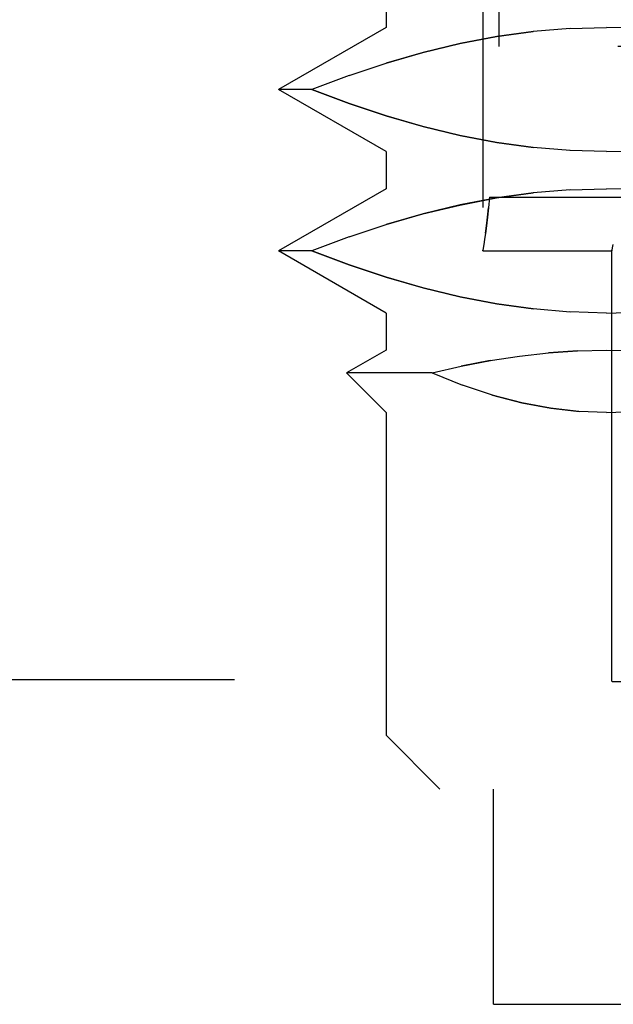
# Model space of a CAD drawing. Header units: inches. Extents: x 0 to 77.3, y 0 to 50.
# Tile 9 of 23: x 32.156 to 32.373, y 11.099 to 11.46. Entities that reach past the tile are written whole.
import ezdxf

# ---------------------------------------------------------------- set-up
doc = ezdxf.new("R2010")
doc.units = ezdxf.units.IN
doc.header["$LTSCALE"] = 4.25
doc.header["$MEASUREMENT"] = 0
doc.linetypes.add('HIDDEN', pattern=[0.2, 0.1, -0.1])
doc.layers.add('DEFAULT_2', color=8, linetype='HIDDEN')
doc.layers.add('DOOR_ASSEMBLY', color=7, linetype='CONTINUOUS')

msp = doc.modelspace()

# ---------------------------------------------------------------- linework, layer by layer
at = {"layer": 'DEFAULT_2', "color": 8, "linetype": 'HIDDEN'}
msp.add_line((18.20929, 11.21825), (33.41853, 11.21825), dxfattribs=at)
at = {"layer": 'DOOR_ASSEMBLY', "color": 8, "linetype": 'HIDDEN'}
for p, q in [((32.32521, 11.81601), (32.32521, 11.37534)), ((32.33112, 11.44987), (32.33112, 11.48924)), ((32.28978, 11.47045), (32.28978, 11.45685)), ((32.28978, 11.45685), (32.25041, 11.43412)), ((32.84096, 11.45685), (32.28978, 11.45685)), ((32.35712, 11.45647), (32.34366, 11.45535)), ((32.35708, 11.45647), (32.3705, 11.45685)), ((32.38391, 11.45647), (32.3705, 11.45685)), ((32.79962, 11.44987), (32.33112, 11.44987)), ((32.27624, 11.43924), (32.28981, 11.44376)), ((32.27626, 11.43925), (32.26268, 11.43412)), ((32.26268, 11.43412), (32.25041, 11.43412)), ((32.28978, 11.41139), (32.25041, 11.43412)), ((32.84096, 11.41139), (32.28978, 11.41139)), ((32.28978, 11.41139), (32.28978, 11.3978)), ((32.3705, 11.41139), (32.35708, 11.41178)), ((32.3705, 11.41139), (32.38391, 11.41178)), ((32.28978, 11.3978), (32.25041, 11.37507)), ((32.84096, 11.3978), (32.28978, 11.3978)), ((32.35712, 11.39742), (32.34366, 11.39629)), ((32.35708, 11.39741), (32.3705, 11.3978)), ((32.38391, 11.39741), (32.3705, 11.3978)), ((32.32764, 11.39475), (32.53127, 11.39475)), ((32.27624, 11.38018), (32.28981, 11.3847)), ((32.27626, 11.38019), (32.26268, 11.37507)), ((32.32586, 11.37925), (32.32559, 11.37743)), ((32.32618, 11.38152), (32.32586, 11.37923)), ((32.26268, 11.37507), (32.25041, 11.37507)), ((32.28978, 11.35234), (32.25041, 11.37507)), ((32.32521, 11.37508), (32.32525, 11.37534)), ((32.32559, 11.37744), (32.32525, 11.37533)), ((32.32525, 11.37507), (32.37251, 11.37507)), ((32.37245, 11.21759), (32.37245, 11.37534)), ((32.84096, 11.35234), (32.28978, 11.35234)), ((32.28978, 11.35234), (32.28978, 11.33874)), ((32.3705, 11.35234), (32.35708, 11.35273)), ((32.3705, 11.35234), (32.38391, 11.35273)), ((32.28978, 11.33874), (32.27537, 11.33042)), ((32.84096, 11.33874), (32.28978, 11.33874)), ((32.35989, 11.33851), (32.34925, 11.3378)), ((32.32793, 11.33499), (32.31729, 11.33293)), ((32.32793, 11.33499), (32.33863, 11.33663)), ((32.30666, 11.33042), (32.27537, 11.33042)), ((32.28978, 11.31601), (32.27537, 11.33042)), ((32.30666, 11.33042), (32.31776, 11.32593)), ((32.32869, 11.32228), (32.31773, 11.32595)), ((32.84096, 11.31601), (32.28978, 11.31601)), ((32.28978, 11.31601), (32.28978, 11.1979)), ((32.37246, 11.21759), (32.75828, 11.21759)), ((32.84096, 11.1979), (32.28978, 11.1979)), ((32.30946, 11.17822), (32.28978, 11.1979)), ((32.82127, 11.17822), (32.30946, 11.17822)), ((32.32915, 11.09948), (32.32915, 11.17822)), ((32.32915, 11.09948), (32.73793, 11.09948))]:
    msp.add_line(p, q, dxfattribs=at)
for points in [[(32.28978, 11.44374), (32.3033, 11.44765), (32.31678, 11.45091), (32.33023, 11.45348), (32.34366, 11.45535)], [(32.34373, 11.45536), (32.33031, 11.4535), (32.31686, 11.45094), (32.30335, 11.44767), (32.28981, 11.44376)], [(32.35712, 11.41178), (32.34366, 11.4129), (32.33023, 11.41476), (32.31678, 11.41734), (32.3033, 11.4206), (32.28978, 11.4245), (32.27624, 11.42901), (32.26268, 11.43412)], [(32.26268, 11.43412), (32.27626, 11.429), (32.28981, 11.42449), (32.30335, 11.42058), (32.31686, 11.41731), (32.33031, 11.41474), (32.34373, 11.41289)], [(32.28978, 11.38469), (32.3033, 11.3886), (32.31678, 11.39186), (32.33023, 11.39443), (32.34366, 11.39629)], [(32.34373, 11.3963), (32.33031, 11.39445), (32.31686, 11.39188), (32.30335, 11.38862), (32.28981, 11.3847)], [(32.32764, 11.39475), (32.32729, 11.39086), (32.32692, 11.38736), (32.32654, 11.38422), (32.32618, 11.3815)], [(32.32618, 11.38152), (32.32654, 11.38425), (32.32692, 11.38739), (32.32729, 11.39089)], [(32.35712, 11.35272), (32.34366, 11.35385), (32.33023, 11.35571), (32.31678, 11.35828), (32.3033, 11.36154), (32.28978, 11.36545), (32.27624, 11.36995), (32.26268, 11.37507)], [(32.26268, 11.37507), (32.27626, 11.36995), (32.28981, 11.36544), (32.30335, 11.36152), (32.31686, 11.35826), (32.33031, 11.35569), (32.34373, 11.35383)], [(32.37246, 11.37507), (32.37251, 11.37534), (32.37268, 11.37614), (32.37293, 11.37746)], [(32.33859, 11.33662), (32.34927, 11.3378), (32.35989, 11.3385), (32.3705, 11.33874)], [(32.3705, 11.33874), (32.38111, 11.33851), (32.39174, 11.3378)], [(32.30666, 11.33042), (32.31732, 11.33293), (32.32797, 11.335)], [(32.3705, 11.31601), (32.38064, 11.31637), (32.39099, 11.31753), (32.40158, 11.31951), (32.41235, 11.3223), (32.42326, 11.32595)], [(32.3705, 11.31601), (32.36035, 11.31637), (32.35, 11.31753), (32.33941, 11.31951), (32.32864, 11.3223)], [(32.32869, 11.32228), (32.33947, 11.31949), (32.35004, 11.31754), (32.36038, 11.31637)]]:
    msp.add_lwpolyline(points, dxfattribs=at)

doc.saveas('drawing.dxf')
